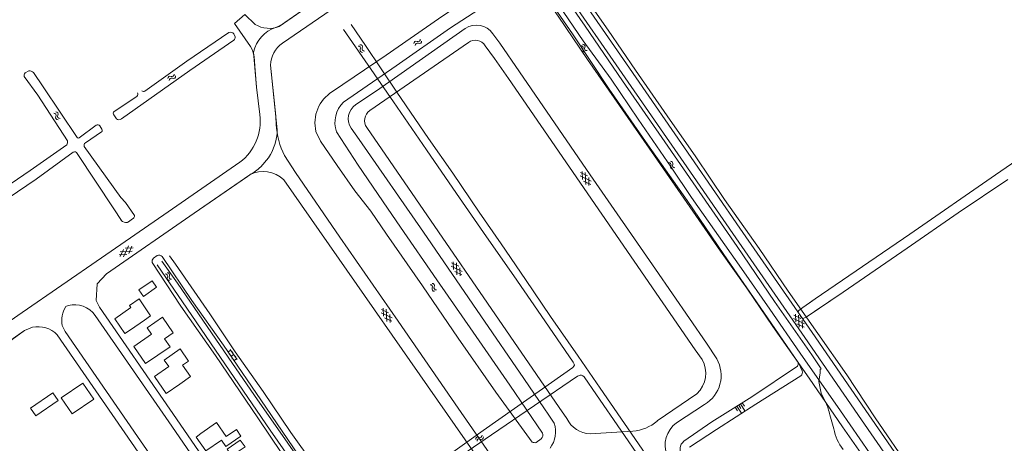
# Model space of a CAD drawing. Header units: metres. Extents: x 195864 to 198202, y 543264 to 544906.
# Tile 55 of 79: x 197370 to 197750, y 543543 to 543706. Entities that reach past the tile are written whole.
import ezdxf

# ---------------------------------------------------------------- set-up
doc = ezdxf.new("R2010")
doc.units = ezdxf.units.M
doc.header["$MEASUREMENT"] = 0
for name, color, linetype, lineweight in [('Level 11', 7, 'Continuous', 0), ('Level 12', 7, 'Continuous', 0), ('Level 19', 7, 'Continuous', 0), ('Level 28', 7, 'Continuous', 0), ('Level 29', 7, 'Continuous', 0), ('Level 41', 7, 'Continuous', 0), ('Level 43', 7, 'Continuous', 0), ('Level 55', 7, 'Continuous', 0)]:
    doc.layers.add(name, color=color, linetype=linetype, lineweight=lineweight)

# ---------------------------------------------------------------- blocks, each defined once
blk = doc.blocks.new('OV2_2')
at = {"layer": 'Level 55', "color": 7, "linetype": 'Continuous', "lineweight": 0}
for p, q in [((0, 0.99), (0.3, 0.99)), ((0.3, -2.31), (0.3, 2.29)), ((0.3, 1.99), (1.5, 1.99)), ((1.5, -2.31), (1.5, 2.29)), ((1.8, 0.99), (1.5, 0.99)), ((0, -1.01), (0.3, -1.01)), ((0.3, -0.01), (1.5, -0.01)), ((0.3, -2.01), (1.5, -2.01)), ((1.8, -1.01), (1.5, -1.01))]:
    blk.add_line(p, q, dxfattribs=at)
blk = doc.blocks.new('WA_131')
at = {"layer": 'Level 55', "color": 7, "linetype": 'Continuous', "lineweight": 0, "extrusion": (0, 0, -1)}
for centre in [(-0.75, 0.05), (-0.75, -0.85)]:
    blk.add_arc(centre, 0.85, 28.0725, 151.9275, dxfattribs=at)
at = {"layer": 'Level 55', "color": 7, "linetype": 'Continuous', "lineweight": 0}
for centre in [(2.25, 0.85), (2.25, -0.05)]:
    blk.add_arc(centre, 0.85, 208.0724, 331.9275, dxfattribs=at)
blk = doc.blocks.new('WA_135')
at = {"layer": 'Level 55', "color": 7, "linetype": 'Continuous', "lineweight": 0, "extrusion": (0, 0, -1)}
for centre in [(-0.75, 0.05), (-0.75, -0.85)]:
    blk.add_arc(centre, 0.85, 28.0726, 151.9276, dxfattribs=at)
at = {"layer": 'Level 55', "color": 7, "linetype": 'Continuous', "lineweight": 0}
for centre in [(2.25, 0.85), (2.25, -0.05)]:
    blk.add_arc(centre, 0.85, 208.0724, 331.9274, dxfattribs=at)
blk = doc.blocks.new('WA_136')
at = {"layer": 'Level 55', "color": 7, "linetype": 'Continuous', "lineweight": 0, "extrusion": (0, 0, -1)}
for centre in [(-0.75, 0.05), (-0.75, -0.85)]:
    blk.add_arc(centre, 0.85, 28.0725, 151.9275, dxfattribs=at)
at = {"layer": 'Level 55', "color": 7, "linetype": 'Continuous', "lineweight": 0}
for centre in [(2.25, 0.85), (2.25, -0.05)]:
    blk.add_arc(centre, 0.85, 208.0725, 331.9275, dxfattribs=at)
blk = doc.blocks.new('GVTP6_2')
at = {"layer": 'Level 41', "color": 7, "linetype": 'Continuous', "lineweight": 0}
for p, q in [((0, -0.4), (2.6, 1.2)), ((0, 0.4), (2.6, -1.2)), ((1, -1.2), (5, 1.2)), ((1, 1.2), (5, -1.2)), ((3.4, 1.2), (6, -0.4)), ((3.4, -1.2), (6, 0.4))]:
    blk.add_line(p, q, dxfattribs=at)
blk = doc.blocks.new('TA_1')
at = {"layer": 'Level 43', "color": 7, "linetype": 'Continuous', "lineweight": 0}
for p, q in [((-0.5, 0), (-0.5, -0.5)), ((-0.25, 0), (-0.25, -1)), ((0, 0), (0, -0.5)), ((0.25, 0), (0.25, -1)), ((0.5, 0), (0.5, -0.5))]:
    blk.add_line(p, q, dxfattribs=at)
blk = doc.blocks.new('WA_119')
at = {"layer": 'Level 43', "color": 7, "linetype": 'Continuous', "lineweight": 0, "extrusion": (0, 0, -1)}
for centre in [(-0.75, 0.05), (-0.75, -0.85)]:
    blk.add_arc(centre, 0.85, 28.0725, 151.9275, dxfattribs=at)
at = {"layer": 'Level 43', "color": 7, "linetype": 'Continuous', "lineweight": 0}
for centre in [(2.25, 0.85), (2.25, -0.05)]:
    blk.add_arc(centre, 0.85, 208.0725, 331.9275, dxfattribs=at)

msp = doc.modelspace()

# ---------------------------------------------------------------- linework, layer by layer
at = {"layer": 'Level 11', "color": 7, "linetype": 'Continuous', "lineweight": 13, "flags": 128}
for points in [[(197413.01, 543586.47), (197418.44, 543590.21), (197420.8, 543591.84), (197416.31, 543598.36), (197412.65, 543595.84), (197413.15, 543595.11), (197406.93, 543590.74), (197410.91, 543585.02), (197413.01, 543586.47)], [(197426.18, 543582.99), (197429.48, 543585.25), (197425.35, 543591.3), (197419.48, 543587.29), (197421.19, 543584.8), (197414.3, 543580.04), (197418.86, 543573.45), (197428.26, 543579.95), (197426.18, 543582.99)], [(197432.03, 543565.58), (197436.18, 543568.45), (197433.14, 543572.85), (197435.44, 543574.45), (197432.23, 543579.09), (197426.06, 543574.82), (197427.76, 543572.36), (197422.29, 543568.54), (197426.81, 543561.97), (197432.03, 543565.58)], [(197394.63, 543565.9), (197386.34, 543560.22), (197390.58, 543554.06), (197398.87, 543559.74), (197394.63, 543565.9)], [(197448.14, 543544.01), (197449.84, 543541.54), (197455.6, 543545.48), (197453.84, 543548.05), (197449.91, 543545.36), (197446.24, 543550.72), (197440.17, 543546.56), (197438.38, 543545.17), (197442.06, 543539.84), (197448.14, 543544.01)], [(197456.78, 543532.39), (197458.59, 543533.62), (197454.53, 543539.56), (197457.17, 543541.36), (197455.36, 543544), (197450.24, 543540.5), (197451.93, 543538.03), (197446.17, 543533.87), (197450.27, 543527.93), (197456.78, 543532.39)]]:
    msp.add_lwpolyline(points, dxfattribs=at)
at = {"layer": 'Level 12', "color": 7, "linetype": 'Continuous', "lineweight": 13, "flags": 128}
for points in [[(197416.25, 543601.87), (197418, 543599.34), (197423.08, 543602.86), (197421.33, 543605.39), (197416.25, 543601.87)], [(197383.09, 543562.23), (197374.46, 543556.31), (197376.51, 543553.37), (197385.14, 543559.28), (197383.09, 543562.23)]]:
    msp.add_lwpolyline(points, dxfattribs=at)
at = {"layer": 'Level 19', "color": 7, "linetype": 'Continuous', "lineweight": 0}
for p, q in [((197452.85, 543700.49), (197453.37, 543699.4)), ((197372.38, 543685.43), (197373.84, 543686.22)), ((197406.79, 543670.55), (197415.52, 543676.41)), ((197407.62, 543667.79), (197406.55, 543669.23)), ((197393.28, 543660.45), (197399.84, 543665.32)), ((197401.83, 543662.71), (197395.63, 543658.51)), ((197401.15, 543665), (197401.95, 543663.77)), ((197414.13, 543629.43), (197411.81, 543627.77)), ((197421.85, 543614.07), (197423.35, 543615.14)), ((197684.13, 543548.35), (197682.56, 543553.67)), ((197569.39, 543543.05), (197571.39, 543544.42))]:
    msp.add_line(p, q, dxfattribs=at)
at = {"layer": 'Level 19', "color": 7, "linetype": 'Continuous', "lineweight": 0, "flags": 128}
for points in [[(197736.61, 543500), (197726.11, 543515), (197713.82, 543532.5), (197700.07, 543552.61), (197689.11, 543569.11), (197677.94, 543585.09), (197666.57, 543601.34), (197655.41, 543617.74), (197642.01, 543636.72), (197630.98, 543653.11), (197619.86, 543668.93), (197607.72, 543686.49), (197597.2, 543701.92), (197585.95, 543717.94), (197575.63, 543733.36), (197565.6, 543747.98), (197562.76, 543752.77)], [(197560.9, 543725.75), (197551.43, 543719.58), (197531.82, 543706.3), (197511.58, 543692.24), (197490.86, 543678.26)], [(197681.09, 543558.38), (197679.23, 543562.12), (197678.37, 543566.54), (197678.83, 543569.91), (197678.95, 543571.15), (197679.24, 543571.49), (197675.72, 543576.8), (197661.31, 543597.39), (197646.84, 543618.61), (197632.26, 543639.71), (197617.85, 543660.58), (197602.75, 543682.44), (197588.33, 543703.42), (197574.5, 543723.33)], [(197495.14, 543674.19), (197515.49, 543688.17), (197536.43, 543702.75), (197556.44, 543715.97), (197563.73, 543720.99)], [(197570.64, 543719.03), (197583.36, 543700.49), (197597.52, 543679.22), (197612.49, 543657.73), (197627.58, 543636.33), (197641.78, 543615.52), (197655.8, 543595.17), (197670.43, 543573.87)], [(197418.59, 543678.38), (197434.73, 543689.95), (197450.9, 543701.04)], [(197452.85, 543698.03), (197435.91, 543686.32), (197409.55, 543667.73)], [(197375.59, 543685.59), (197379.37, 543680.09), (197392.43, 543660.56)], [(197388.79, 543659.29), (197377.26, 543676.81), (197372.08, 543684.11)], [(197790.01, 543675.91), (197763.33, 543657.7), (197746.42, 543646.2)], [(197484.53, 543662.85), (197486.27, 543659.2), (197492.74, 543649.81), (197499.52, 543640.03), (197505.64, 543632.2), (197511.74, 543623.31), (197525.58, 543603.42), (197539.37, 543583.32), (197553.89, 543562.48), (197567.86, 543543.24)], [(197571.8, 543546.71), (197559.31, 543565.11), (197545.18, 543585.62), (197531.15, 543605.78), (197517.16, 543626.06), (197512.08, 543633.4), (197500.84, 543649.86), (197492.41, 543662.72)], [(197309.53, 543602.96), (197331.16, 543618.19), (197352.66, 543633.08), (197374.31, 543647.8), (197388.45, 543657.69)], [(197390.96, 543654.92), (197376.71, 543644.56), (197355.36, 543630.17), (197333.06, 543614.81), (197311.83, 543600.07)], [(197409.5, 543628.59), (197406.63, 543633.09), (197392.41, 543654.34)], [(197395.2, 543657.1), (197409.31, 543637.45), (197411.08, 543635.53), (197414.58, 543630.45)], [(197746.42, 543646.2), (197713.45, 543623.34), (197676.94, 543598.36), (197674.28, 543596.5)], [(197676.73, 543593.47), (197687.81, 543600.99), (197712.41, 543617.93), (197732.07, 543631.54), (197751.17, 543644.36)], [(197497.99, 543500), (197492.43, 543508.05), (197475.81, 543532.17), (197462.18, 543552.53), (197445.85, 543576.56), (197432.42, 543595.54), (197421.42, 543612.42)], [(197425.23, 543614.68), (197436.68, 543597.74), (197448.94, 543580.5), (197465.17, 543556.65), (197479.92, 543534.98), (197495.12, 543511.99), (197503.48, 543500)], [(197670.43, 543573.87), (197670.68, 543573.47), (197671.96, 543570.65)], [(197671.42, 543568.8), (197654.13, 543557.82), (197638.97, 543548.13), (197628.47, 543541.27)]]:
    msp.add_lwpolyline(points, dxfattribs=at)
at = {"layer": 'Level 19', "color": 7, "linetype": 'Continuous', "lineweight": 0}
for centre, radius, start, end in [((197451.43, 543699.19), 1.92, 42.4318, 106.0659), ((197451.96, 543699.15), 1.43, 308.4, 10.3968), ((197373.3, 543684.53), 1.29, 135.7022, 199.2219), ((197374.09, 543684.17), 2.07, 43.4653, 97.0157), ((197414.84, 543677.2), 1.04, 311.2603, 30.4808), ((197418.15, 543679.21), 0.94, 221.4017, 297.9094), ((197498.37, 543666.17), 14.23, 121.8212, 193.4694), ((197503.03, 543666.26), 11.19, 134.8435, 198.4183), ((197407.38, 543669.76), 0.985, 127.0192, 212.9055), ((197400.35, 543664.56), 0.909, 28.6173, 123.9304), ((197408.61, 543668.77), 1.4, 224.8113, 311.7317), ((197401.47, 543663.29), 0.683, 302.111, 44.2677), ((197386.08, 543659.03), 2.72, 330.5896, 5.5537), ((197392.92, 543661), 0.659, 221.4244, 302.9554), ((197396.32, 543657.53), 1.2, 125.3849, 201.0605), ((197391.5, 543654.16), 0.934, 10.8373, 125.3703), ((197411.45, 543630.43), 2.69, 223.3898, 277.5823), ((197413.2, 543630.45), 1.38, 312.5105, 0.0244), ((197423.13, 543612.86), 1.77, 136.3912, 194.3671), ((197423.94, 543613.48), 1.77, 42.9617, 109.5249), ((197670.26, 543570.15), 1.78, 310.7839, 16.5578), ((197663.58, 543550.33), 19.27, 10.0009, 24.7002), ((197702.83, 543552.05), 19.06, 191.1891, 217.8456), ((197569.78, 543545.9), 2.19, 317.5919, 21.9129), ((197568.89, 543545.24), 2.25, 242.7744, 282.6141)]:
    msp.add_arc(centre, radius, start, end, dxfattribs=at)
at = {"layer": 'Level 28', "color": 7, "linetype": 'Continuous', "lineweight": 0, "flags": 128}
msp.add_lwpolyline([(197626.3, 543543.55), (197637.09, 543551.01), (197652.52, 543560.62), (197670.1, 543572.5)], dxfattribs=at)
at = {"layer": 'Level 28', "color": 7, "linetype": 'Continuous', "lineweight": 0}
for centre, radius, start, end in [((197668.41, 543573.63), 2.03, 326.1797, 6.5591), ((197628.96, 543540.43), 4.09, 130.5176, 214.2543)]:
    msp.add_arc(centre, radius, start, end, dxfattribs=at)
at = {"layer": 'Level 29', "color": 7, "linetype": 'Continuous', "lineweight": 0}
for p, q in [((197543.32, 543697.2), (197505.29, 543670.95)), ((197460.92, 543688.09), (197460.65, 543691.71)), ((197469.04, 543668.73), (197467.01, 543688.41)), ((197469.04, 543668.73), (197469.19, 543665.53)), ((197459.01, 543646.18), (197458.12, 543645.59)), ((197554.68, 543525.97), (197472.09, 543644.2)), ((197389, 543595.86), (197388.08, 543595.43)), ((197372.18, 543586.17), (197375.27, 543587.5)), ((197616, 543551.35), (197631.34, 543561.84)), ((197634.32, 543557.72), (197623.46, 543550.67)), ((197590.19, 543546.4), (197606.66, 543547.48))]:
    msp.add_line(p, q, dxfattribs=at)
at = {"layer": 'Level 29', "color": 7, "linetype": 'Continuous', "lineweight": 0, "flags": 128}
for points in [[(197470.38, 543703.37), (197507.11, 543728.87), (197546.09, 543755.56)], [(197471.63, 543696.93), (197510.86, 543723.88), (197530.72, 543737.83), (197554.33, 543753.95)], [(197554.33, 543753.95), (197554.6, 543753.97), (197555.53, 543753.42), (197562.01, 543744.13), (197580.85, 543716.74), (197602.61, 543685.25), (197626.3, 543650.95), (197645.17, 543623.56), (197672.95, 543583.47), (197694.8, 543551.81), (197719.29, 543516.49), (197730.68, 543500)], [(197562.36, 543749.75), (197564.86, 543746.09), (197583.7, 543718.71), (197605.45, 543687.22), (197629.15, 543652.91), (197647.93, 543625.62), (197675.78, 543585.42), (197697.63, 543553.77), (197722.12, 543518.45), (197734.86, 543500)], [(197459.31, 543695.58), (197453.06, 543704.49), (197457.1, 543707.92), (197461.11, 543704.11)], [(197499.88, 543673.23), (197507.81, 543678.55), (197542.04, 543702.54)], [(197552.68, 543700.55), (197555.39, 543696.92), (197562.94, 543685.84), (197590.28, 543646.16), (197615.44, 543609.81), (197635.03, 543581.33), (197639.01, 543575.35)], [(197633.35, 543575.06), (197630.73, 543578.8), (197558.77, 543683.29), (197553.39, 543691.02), (197549.75, 543695.89)], [(197462.91, 543669.38), (197461.54, 543679.96), (197460.92, 543688.09)], [(197576.36, 543550.46), (197574.08, 543554.02), (197572.68, 543556.06), (197564.68, 543567.78), (197548.13, 543591.92), (197525.95, 543624.04), (197525.96, 543624.05), (197501.23, 543659.81), (197498.09, 543664.13)], [(197504.12, 543664.37), (197578.33, 543556.61), (197581.22, 543552.27)], [(197342.53, 543573.28), (197371.31, 543593.13), (197401.86, 543614.2), (197427.58, 543631.94), (197455.23, 543651.01)], [(197472.4, 543653.59), (197476.59, 543647.06), (197493.72, 543622.23), (197516.21, 543589.78), (197539.31, 543556.27), (197554.76, 543534.14)], [(197466.71, 543500), (197458.8, 543511.48), (197428.18, 543555.89), (197401.07, 543595.21), (197399.85, 543597.73), (197400.16, 543604.19), (197403.75, 543608.03), (197437.53, 543631.38), (197458.12, 543645.59)], [(197463, 543500), (197458.16, 543507.01), (197427.78, 543550.98), (197399.42, 543592.03)], [(197345.76, 543567.91), (197348.56, 543569.84), (197360.69, 543578.21), (197372.18, 543586.17)], [(197386.63, 543588.15), (197387.84, 543585.78), (197415.7, 543545.43), (197447.07, 543500)], [(197384.79, 543584.6), (197413.46, 543543.03), (197443.12, 543500)]]:
    msp.add_lwpolyline(points, dxfattribs=at)
at = {"layer": 'Level 29', "color": 7, "linetype": 'Continuous', "lineweight": 0}
for centre, radius, start, end in [((197466.47, 543712.79), 10.2, 238.3188, 292.5265), ((197463.61, 543717.74), 15.69, 289.9321, 304.64), ((197546.35, 543696.13), 7.72, 34.9107, 123.8955), ((197473.37, 543690.5), 13.25, 109.4263, 167.0316), ((197450.44, 543690.34), 10.3, 7.6307, 30.5501), ((197478.07, 543687.92), 11.08, 125.576, 177.4597), ((197545.94, 543693.63), 4.43, 30.592, 126.285), ((197503.63, 543667.76), 6.63, 124.4336, 213.2373), ((197442.95, 543666.93), 20.11, 307.6526, 6.9938), ((197508.04, 543667.07), 4.75, 125.2418, 214.5763), ((197499.98, 543667.39), 30.84, 183.4603, 206.5882), ((197449.93, 543663.83), 19.69, 325.7721, 358.9351), ((197450.1, 543663.07), 19.06, 297.8861, 313.5608), ((197464.2, 543636.3), 11.16, 45.0273, 117.7128), ((197397.29, 543589.81), 10.79, 148.6538, 188.8868), ((197391.37, 543586.21), 9.93, 35.8647, 103.7907), ((197377.33, 543577.17), 10.53, 44.8812, 101.2881), ((197624.06, 543569.71), 10.72, 312.7888, 29.9267), ((197627.72, 543568.92), 12.99, 300.5083, 29.6928), ((197590.75, 543557.03), 10.65, 206.5332, 266.9966), ((197605.73, 543562.95), 15.5, 273.4452, 311.5278), ((197566.38, 543547.21), 10.49, 323.2299, 18.0405), ((197630.12, 543541.92), 11, 127.2699, 200.8476)]:
    msp.add_arc(centre, radius, start, end, dxfattribs=at)
at = {"layer": 'Level 55', "color": 7, "linetype": 'Continuous', "lineweight": 0}
for p, q in [((197469.61, 543663.46), (197467.01, 543688.41)), ((197463.23, 543649.26), (197466.2, 543652.76))]:
    msp.add_line(p, q, dxfattribs=at)
at = {"layer": 'Level 55', "color": 7, "linetype": 'Continuous', "lineweight": 0, "flags": 128}
for points in [[(197471.63, 543696.93), (197510.86, 543723.88), (197530.72, 543737.83), (197554.4, 543754.05)], [(197472.53, 543704.84), (197507.11, 543728.87), (197546.09, 543755.56)], [(197553.94, 543741.53), (197553.95, 543741.51), (197564.9, 543725.89), (197577.86, 543707.24), (197589.2, 543690.57)], [(197587.58, 543697.74), (197578.12, 543711.59), (197568.98, 543724.97), (197558.18, 543740.52), (197556.36, 543743.15)], [(197620.69, 543525.38), (197607.46, 543544.62), (197594.12, 543564.06), (197585.56, 543576.29), (197574.99, 543591.62), (197565.27, 543605.87), (197555.88, 543619.62), (197547.49, 543631.85), (197537.23, 543646.78), (197527.96, 543660.2), (197515.73, 543678.02), (197509.68, 543687.06), (197503.58, 543695.95), (197498.09, 543704.11)], [(197502.88, 543513.69), (197502.55, 543514.51), (197502.55, 543515.11), (197504, 543516.24), (197514.68, 543523.77), (197533.67, 543536.82), (197549.02, 543547.64), (197567.13, 543560.42), (197583.58, 543571.94), (197583.97, 543572.44), (197584.15, 543572.84), (197584.1, 543573.21), (197583.64, 543574.06), (197571.39, 543592.01), (197560.77, 543607.23), (197550.3, 543622.28), (197538.67, 543639.05), (197527.12, 543655.83), (197514.42, 543674.27), (197504.62, 543688.45), (197497.44, 543698.83), (197495.14, 543702.13)], [(197587.58, 543697.74), (197598.38, 543682.99), (197608.75, 543667.59), (197621.46, 543649.1), (197629.32, 543637.47), (197648.55, 543610.09), (197659.52, 543594.47), (197671.2, 543577.47), (197686.74, 543555.23), (197697.96, 543539.13), (197708.73, 543523.48), (197725.15, 543500)], [(197462.91, 543669.38), (197461.54, 543679.96), (197460.45, 543693.47)], [(197589.2, 543690.57), (197614.99, 543653.46), (197629.81, 543632.17), (197640.48, 543616.72), (197650.62, 543602.49), (197660.69, 543587.79), (197674.63, 543567.8), (197687.53, 543549.11), (197695.62, 543537.58), (197701.77, 543528.69), (197702.1, 543527.47), (197701.92, 543526.52), (197701.6, 543525.54), (197700.29, 543523.9), (197693.77, 543518.52), (197683.45, 543509.69), (197671.73, 543500)], [(197466.71, 543500), (197458.8, 543511.48), (197428.18, 543555.89), (197401.07, 543595.21), (197399.85, 543597.73), (197400.16, 543604.19), (197403.75, 543608.03), (197437.53, 543631.38), (197459.01, 543646.23)], [(197746.42, 543646.2), (197713.45, 543623.34), (197676.94, 543598.36), (197672.2, 543595.05), (197670.65, 543593.87), (197670.45, 543593.47)], [(197670.45, 543593.47), (197670.48, 543592.97), (197671.73, 543591.2), (197672.21, 543590.87), (197672.58, 543590.92), (197673.93, 543591.58), (197687.81, 543600.99), (197712.41, 543617.93), (197732.07, 543631.54), (197751.17, 543644.36)], [(197496.32, 543510.17), (197493.18, 543514.79), (197483.36, 543528.92), (197472.56, 543544.54), (197461.99, 543559.49), (197452.35, 543573.49), (197442.63, 543587.77), (197431.11, 543604.41), (197425.16, 543612.86)], [(197428.11, 543614.99), (197430.39, 543611.74), (197443.62, 543592.62), (197453.41, 543578.02), (197464.11, 543562.69), (197474.78, 543546.92), (197483.52, 543534.72), (197492.46, 543521.71), (197498.79, 543512.58), (197502.65, 543506.84), (197507.77, 543500)], [(197423.34, 543611.54), (197433.13, 543597.32), (197453.02, 543568.12), (197466.88, 543547.77), (197474.86, 543536.34), (197484, 543523.09), (197493.14, 543509.56), (197493.42, 543508.81), (197493.28, 543508.15), (197492.67, 543507.51)], [(197340.26, 543563.14), (197372.18, 543586.17), (197375.27, 543587.5)], [(197502.88, 543513.69), (197503.18, 543513.29), (197503.51, 543513.07), (197503.88, 543513.02), (197504.41, 543513.29), (197511.1, 543517.86), (197527.29, 543528.96), (197552.25, 543546), (197585.31, 543568.59), (197586.31, 543568.99), (197586.86, 543569.02), (197587.39, 543568.8), (197587.91, 543568.37), (197592.73, 543561.38), (197602.07, 543547.88), (197617.19, 543525.69), (197634.93, 543500)]]:
    msp.add_lwpolyline(points, dxfattribs=at)

# ---------------------------------------------------------------- block references
at = {"layer": 'Level 41', "color": 7, "linetype": 'Continuous', "lineweight": 0}
for p, rotation in [((197586.78, 543647.26), 303.6551078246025), ((197408.84, 543615), 34.3639174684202), ((197537.12, 543612.49), 303.64556842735), ((197510.09, 543594.54), 303.6551078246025), ((197669.04, 543592.33), 303.6551078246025)]:
    msp.add_blockref('GVTP6_2', p, dxfattribs=dict(at, rotation=rotation))
at = {"layer": 'Level 43', "color": 7, "linetype": 'Continuous', "lineweight": 0}
for p, rotation in [((197522.54, 543696.35), 34.97418332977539), ((197430.14, 543684.64), 216.0332713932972), ((197383.82, 543670.14), 303.7123158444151), ((197620.81, 543651.13), 304.7929958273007), ((197426.82, 543608.24), 302.9844744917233), ((197528.93, 543604.1), 302.968624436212)]:
    msp.add_blockref('WA_119', p, dxfattribs=dict(at, rotation=rotation))
at = {"layer": 'Level 43', "color": 7, "linetype": 'Continuous', "lineweight": 0, "xscale": 3.220340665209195, "yscale": 3.220340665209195, "zscale": 3.220340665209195, "rotation": 32.59946213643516}
msp.add_blockref('TA_1', (197647.49, 543557.49), dxfattribs=at)
at = {"layer": 'Level 55', "color": 7, "linetype": 'Continuous', "lineweight": 0}
for name, p, xscale, yscale, zscale, rotation in [('WA_135', (197501.11, 543696.04), 0.9999985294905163, 0.9999985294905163, 0.9999985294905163, 305.9734492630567), ('WA_136', (197586.92, 543696.2), 1.000002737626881, 1.000002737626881, 1.000002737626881, 305.4154462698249), ('OV2_2', (197451.56, 543576.12), 1.000000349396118, 1.000000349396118, 1.000000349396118, 34.3293520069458), ('WA_131', (197548.85, 543545.58), 1.000001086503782, 1.000001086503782, 1.000001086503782, 213.9466942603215)]:
    msp.add_blockref(name, p, dxfattribs=dict(at, xscale=xscale, yscale=yscale, zscale=zscale, rotation=rotation))

doc.saveas('drawing.dxf')
